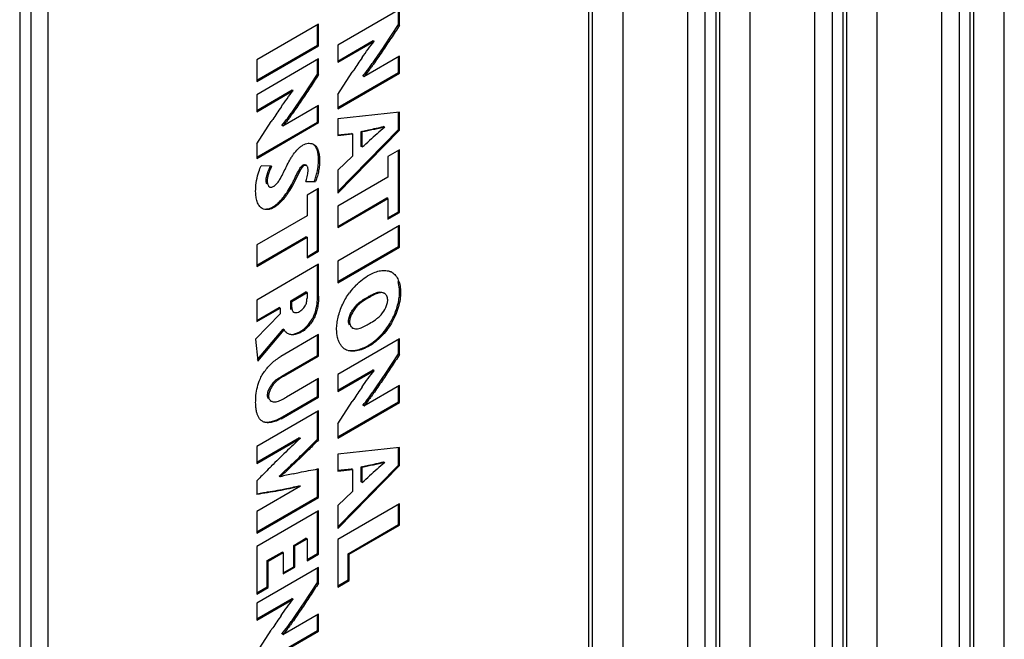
# Model space of a CAD drawing. Header units: inches. Extents: x 0 to 34, y 0 to 22.
# Tile 115 of 126: x 24.1 to 26.1, y 11.7 to 12.9. Entities that reach past the tile are written whole.
import ezdxf

# ---------------------------------------------------------------- set-up
doc = ezdxf.new("R2010")
doc.units = ezdxf.units.IN
doc.header["$LTSCALE"] = 1.87
doc.header["$MEASUREMENT"] = 0
doc.layers.get('0').update_dxf_attribs({"linetype": 'CONTINUOUS'})

msp = doc.modelspace()

# ---------------------------------------------------------------- linework, layer by layer
at = {"color": 7, "linetype": 'CONTINUOUS'}
for p, q in [((26.0587, 9.3014), (26.0587, 15.3931)), ((25.8056, 9.1552), (25.8056, 15.2469)), ((25.9907, 9.1013), (25.9907, 15.1859)), ((25.998, 9.1115), (25.998, 15.1961)), ((25.9337, 15.173), (25.9337, 9.0883)), ((25.9686, 15.1732), (25.9686, 9.0885)), ((25.2386, 8.673), (25.2386, 14.7576)), ((25.2312, 8.6628), (25.2312, 14.7475)), ((25.7448, 9.3748), (25.7448, 14.6405)), ((25.6805, 14.6173), (25.6805, 9.3516)), ((25.7155, 14.6176), (25.7155, 9.3519)), ((25.7375, 9.3646), (25.7375, 14.6303)), ((25.5524, 9.958), (25.5524, 13.8415)), ((24.119, 13.8175), (24.119, 8.3472)), ((24.153, 13.8178), (24.153, 8.3474)), ((25.2993, 10.0608), (25.2993, 13.7567)), ((25.4844, 10.0034), (25.4844, 13.6992)), ((25.4917, 10.0136), (25.4917, 13.7094)), ((25.4274, 13.6862), (25.4274, 9.9904)), ((25.4623, 13.6865), (25.4623, 9.9906)), ((24.0971, 13.3855), (24.0971, 8.8033)), ((24.8539, 12.9475), (24.7307, 12.8764)), ((24.8539, 12.9164), (24.8539, 12.9475)), ((24.8518, 12.9177), (24.8518, 12.9463)), ((24.6925, 12.9184), (24.5693, 12.8472)), ((24.6904, 12.8767), (24.6904, 12.9172)), ((24.6925, 12.8755), (24.6925, 12.9184)), ((24.8237, 12.8751), (24.8518, 12.9177)), ((24.8539, 12.9164), (24.8518, 12.9177)), ((24.5693, 12.8068), (24.6904, 12.8767)), ((24.5693, 12.8043), (24.6925, 12.8755)), ((24.6925, 12.8755), (24.6904, 12.8767)), ((24.7307, 12.8451), (24.8012, 12.8858)), ((24.7307, 12.8426), (24.8035, 12.8847)), ((24.7307, 12.8764), (24.7307, 12.8426)), ((24.8035, 12.8847), (24.8007, 12.8855)), ((24.8038, 12.8459), (24.8218, 12.8722)), ((24.8218, 12.8722), (24.8237, 12.8751)), ((24.6925, 12.8491), (24.5693, 12.7779)), ((24.6925, 12.818), (24.6925, 12.8491)), ((24.8539, 12.8546), (24.7828, 12.8136)), ((24.8518, 12.8221), (24.8518, 12.8534)), ((24.8539, 12.8209), (24.8539, 12.8546)), ((24.5693, 12.8472), (24.5693, 12.8043)), ((24.6904, 12.8192), (24.6904, 12.8478)), ((24.6624, 12.7767), (24.6904, 12.8192)), ((24.6925, 12.818), (24.6904, 12.8192)), ((24.7307, 12.7784), (24.7597, 12.8229)), ((24.7307, 12.7522), (24.8518, 12.8221)), ((24.7307, 12.7497), (24.8539, 12.8209)), ((24.7833, 12.8139), (24.7812, 12.8151)), ((24.8539, 12.8209), (24.8518, 12.8221)), ((24.5693, 12.7466), (24.6399, 12.7874)), ((24.5693, 12.7442), (24.6421, 12.7862)), ((24.5693, 12.7779), (24.5693, 12.7442)), ((24.6421, 12.7862), (24.6393, 12.7871)), ((24.6424, 12.7474), (24.6604, 12.7737)), ((24.6604, 12.7737), (24.6624, 12.7767)), ((24.7307, 12.7784), (24.7307, 12.7497)), ((24.6925, 12.7562), (24.6214, 12.7151)), ((24.6904, 12.7236), (24.6904, 12.7549)), ((24.6925, 12.7224), (24.6925, 12.7562)), ((24.8539, 12.7432), (24.7307, 12.73)), ((24.8518, 12.7085), (24.8518, 12.743)), ((24.8539, 12.7073), (24.8539, 12.7432)), ((24.5693, 12.6799), (24.5983, 12.7244)), ((24.5693, 12.6537), (24.6904, 12.7236)), ((24.5693, 12.6512), (24.6925, 12.7224)), ((24.6219, 12.7154), (24.6198, 12.7166)), ((24.6925, 12.7224), (24.6904, 12.7236)), ((24.7307, 12.73), (24.7307, 12.6965)), ((24.8236, 12.7131), (24.8215, 12.7144)), ((24.7305, 12.6979), (24.7579, 12.701)), ((24.7307, 12.5854), (24.8518, 12.7085)), ((24.7307, 12.582), (24.8539, 12.7073)), ((24.7307, 12.6965), (24.7601, 12.6998)), ((24.7601, 12.6998), (24.7579, 12.701)), ((24.7601, 12.6998), (24.7601, 12.6557)), ((24.7775, 12.705), (24.7923, 12.7081)), ((24.7796, 12.7038), (24.7775, 12.705)), ((24.7775, 12.6751), (24.7775, 12.705)), ((24.7796, 12.6739), (24.7796, 12.7038)), ((24.8539, 12.7073), (24.8518, 12.7085)), ((24.5693, 12.6799), (24.5693, 12.6512)), ((24.7796, 12.6739), (24.7775, 12.6751)), ((24.7601, 12.6557), (24.7307, 12.6275)), ((24.8539, 12.6685), (24.8308, 12.6552)), ((24.8308, 12.6552), (24.8308, 12.6141)), ((24.8518, 12.5447), (24.8518, 12.6673)), ((24.8539, 12.5434), (24.8539, 12.6685)), ((24.5989, 12.6354), (24.5784, 12.6366)), ((24.5938, 12.63), (24.5967, 12.6366)), ((24.664, 12.6368), (24.6619, 12.6381)), ((24.6684, 12.637), (24.6663, 12.6382)), ((24.6946, 12.6472), (24.6925, 12.6484)), ((24.6559, 12.6271), (24.6404, 12.5974)), ((24.7307, 12.6275), (24.7307, 12.582)), ((24.8308, 12.6141), (24.7307, 12.5562)), ((24.5902, 12.606), (24.5881, 12.6073)), ((24.5928, 12.5957), (24.5949, 12.5945)), ((24.6383, 12.5986), (24.6425, 12.6067)), ((24.6404, 12.5974), (24.6383, 12.5986)), ((24.667, 12.605), (24.6864, 12.6052)), ((24.6864, 12.6052), (24.6842, 12.6064)), ((24.6925, 12.5914), (24.6695, 12.578)), ((24.6695, 12.578), (24.6695, 12.537)), ((24.6904, 12.4675), (24.6904, 12.5901)), ((24.6925, 12.4663), (24.6925, 12.5914)), ((24.7307, 12.5158), (24.8287, 12.5724)), ((24.7307, 12.5133), (24.8308, 12.5712)), ((24.7307, 12.5562), (24.7307, 12.5133)), ((24.8308, 12.5712), (24.8287, 12.5724)), ((24.8308, 12.5712), (24.8308, 12.5301)), ((24.6695, 12.537), (24.5693, 12.4791)), ((24.6034, 12.5533), (24.6013, 12.5545)), ((24.8308, 12.5326), (24.8518, 12.5447)), ((24.8308, 12.5301), (24.8539, 12.5434)), ((24.8539, 12.5434), (24.8518, 12.5447)), ((24.8539, 12.5175), (24.7307, 12.4463)), ((24.8518, 12.4758), (24.8518, 12.5162)), ((24.8539, 12.4746), (24.8539, 12.5175)), ((24.5693, 12.4387), (24.6673, 12.4953)), ((24.5693, 12.4362), (24.6695, 12.4941)), ((24.5693, 12.4791), (24.5693, 12.4362)), ((24.6695, 12.4941), (24.6673, 12.4953)), ((24.6695, 12.4941), (24.6695, 12.453)), ((24.6695, 12.4554), (24.6904, 12.4675)), ((24.6695, 12.453), (24.6925, 12.4663)), ((24.6925, 12.4663), (24.6904, 12.4675)), ((24.7307, 12.4058), (24.8518, 12.4758)), ((24.7307, 12.4034), (24.8539, 12.4746)), ((24.8539, 12.4746), (24.8518, 12.4758)), ((24.6925, 12.4403), (24.5693, 12.3692)), ((24.6904, 12.3781), (24.6904, 12.4391)), ((24.6925, 12.3769), (24.6925, 12.4403)), ((24.7307, 12.4463), (24.7307, 12.4034)), ((24.6371, 12.3679), (24.6673, 12.3853)), ((24.6392, 12.3666), (24.6695, 12.3841)), ((24.6695, 12.3841), (24.6673, 12.3853)), ((24.6695, 12.3841), (24.6695, 12.3727)), ((24.6925, 12.3769), (24.6904, 12.3781)), ((24.8237, 12.3823), (24.8216, 12.3836)), ((24.856, 12.3845), (24.8539, 12.3857)), ((24.5693, 12.3692), (24.5693, 12.3263)), ((24.6392, 12.3666), (24.6371, 12.3679)), ((24.6371, 12.3557), (24.6371, 12.3679)), ((24.6392, 12.3544), (24.6392, 12.3666)), ((24.7937, 12.3745), (24.7916, 12.3758)), ((24.6159, 12.342), (24.5672, 12.2913)), ((24.5693, 12.3287), (24.6138, 12.3544)), ((24.5693, 12.3263), (24.6159, 12.3532)), ((24.6159, 12.3532), (24.6138, 12.3544)), ((24.6159, 12.3532), (24.6159, 12.342)), ((24.6392, 12.3544), (24.6371, 12.3557)), ((24.641, 12.3465), (24.6432, 12.3452)), ((24.754, 12.3367), (24.7556, 12.3407)), ((24.7542, 12.3257), (24.7521, 12.327)), ((24.5709, 12.251), (24.6219, 12.3109)), ((24.5712, 12.2477), (24.624, 12.3097)), ((24.6925, 12.3003), (24.6172, 12.2567)), ((24.624, 12.3097), (24.6219, 12.3109)), ((24.6596, 12.3063), (24.6575, 12.3075)), ((24.6925, 12.2574), (24.6925, 12.3003)), ((24.7586, 12.3147), (24.7608, 12.3135)), ((24.5672, 12.2913), (24.5712, 12.2477)), ((24.6904, 12.2586), (24.6904, 12.299)), ((24.8539, 12.292), (24.7307, 12.2209)), ((24.8518, 12.2621), (24.8518, 12.2908)), ((24.8539, 12.2609), (24.8539, 12.292)), ((24.7937, 12.2778), (24.7916, 12.279)), ((24.8237, 12.2196), (24.8518, 12.2621)), ((24.8539, 12.2609), (24.8518, 12.2621)), ((24.626, 12.2214), (24.6904, 12.2586)), ((24.6281, 12.2201), (24.6925, 12.2574)), ((24.6925, 12.2574), (24.6904, 12.2586)), ((24.6281, 12.2201), (24.626, 12.2214)), ((24.7307, 12.1896), (24.8012, 12.2303)), ((24.7307, 12.1871), (24.8035, 12.2291)), ((24.8035, 12.2291), (24.8007, 12.23)), ((24.6925, 12.213), (24.6286, 12.1761)), ((24.6904, 12.1773), (24.6904, 12.2118)), ((24.6925, 12.176), (24.6925, 12.213)), ((24.7307, 12.2209), (24.7307, 12.1871)), ((24.8038, 12.1904), (24.8218, 12.2167)), ((24.8218, 12.2167), (24.8237, 12.2196)), ((24.5924, 12.1879), (24.5942, 12.1924)), ((24.8539, 12.1991), (24.7828, 12.158)), ((24.8518, 12.1666), (24.8518, 12.1979)), ((24.8539, 12.1654), (24.8539, 12.1991)), ((24.5929, 12.1779), (24.5907, 12.1791)), ((24.5961, 12.1692), (24.5982, 12.168)), ((24.6159, 12.1343), (24.6904, 12.1773)), ((24.6181, 12.133), (24.6925, 12.176)), ((24.6925, 12.176), (24.6904, 12.1773)), ((24.7307, 12.1229), (24.7597, 12.1674)), ((24.7307, 12.0966), (24.8518, 12.1666)), ((24.7307, 12.0942), (24.8539, 12.1654)), ((24.8539, 12.1654), (24.8518, 12.1666)), ((24.6925, 12.1488), (24.5693, 12.0777)), ((24.6904, 12.0919), (24.6904, 12.1476)), ((24.6925, 12.0907), (24.6925, 12.1488)), ((24.7833, 12.1583), (24.7812, 12.1596)), ((24.6181, 12.133), (24.6159, 12.1343)), ((24.7307, 12.1229), (24.7307, 12.0942)), ((24.5693, 12.0464), (24.6544, 12.0955)), ((24.5693, 12.0439), (24.6565, 12.0943)), ((24.6556, 12.0937), (24.6534, 12.0949)), ((24.6648, 12.0666), (24.6904, 12.0919)), ((24.6925, 12.0907), (24.6904, 12.0919)), ((24.5693, 12.0777), (24.5693, 12.0439)), ((24.6624, 12.0643), (24.6648, 12.0666)), ((24.8539, 12.0755), (24.7307, 12.0623)), ((24.8518, 12.0407), (24.8518, 12.0753)), ((24.8539, 12.0395), (24.8539, 12.0755)), ((24.7307, 12.0623), (24.7307, 12.0287)), ((24.8236, 12.0454), (24.8215, 12.0466)), ((24.6904, 11.9774), (24.6904, 12.0328)), ((24.6907, 12.0328), (24.6925, 12.0331)), ((24.6925, 11.9762), (24.6925, 12.0331)), ((24.7305, 12.0302), (24.7579, 12.0333)), ((24.7307, 11.9176), (24.8518, 12.0407)), ((24.7307, 11.9143), (24.8539, 12.0395)), ((24.7307, 12.0287), (24.7601, 12.0321)), ((24.7601, 12.0321), (24.7579, 12.0333)), ((24.7601, 12.0321), (24.7601, 11.988)), ((24.7775, 12.0373), (24.7923, 12.0403)), ((24.7796, 12.036), (24.7775, 12.0373)), ((24.7775, 12.0074), (24.7775, 12.0373)), ((24.7796, 12.0062), (24.7796, 12.036)), ((24.8539, 12.0395), (24.8518, 12.0407)), ((24.5693, 12.0091), (24.5693, 11.9821)), ((24.616, 12.0172), (24.6145, 12.019)), ((24.7796, 12.0062), (24.7775, 12.0074)), ((24.6565, 11.9984), (24.5693, 11.9479)), ((24.6556, 11.9978), (24.6534, 11.999)), ((24.7601, 11.988), (24.7307, 11.9598)), ((24.569, 11.9836), (24.5732, 11.9843)), ((24.5693, 11.9075), (24.6904, 11.9774)), ((24.5693, 11.905), (24.6925, 11.9762)), ((24.6925, 11.9762), (24.6904, 11.9774)), ((24.6925, 11.9498), (24.5693, 11.8787)), ((24.5693, 11.9479), (24.5693, 11.905)), ((24.6904, 11.8646), (24.6904, 11.9486)), ((24.6925, 11.8634), (24.6925, 11.9498)), ((24.8539, 11.9637), (24.7307, 11.8925)), ((24.7307, 11.9598), (24.7307, 11.9143)), ((24.8518, 11.922), (24.8518, 11.9625)), ((24.8539, 11.9208), (24.8539, 11.9637)), ((24.7516, 11.8642), (24.8518, 11.922)), ((24.7537, 11.863), (24.8539, 11.9208)), ((24.8539, 11.9208), (24.8518, 11.922)), ((24.643, 11.8808), (24.6673, 11.8948)), ((24.6452, 11.8796), (24.6695, 11.8936)), ((24.6695, 11.8936), (24.6673, 11.8948)), ((24.6695, 11.8936), (24.6695, 11.8501)), ((24.7307, 11.8925), (24.7307, 11.7976)), ((24.5693, 11.8787), (24.5693, 11.7835)), ((24.6452, 11.8796), (24.643, 11.8808)), ((24.643, 11.8383), (24.643, 11.8808)), ((24.6452, 11.8371), (24.6452, 11.8796)), ((24.5902, 11.8503), (24.62, 11.8675)), ((24.5923, 11.8491), (24.5902, 11.8503)), ((24.5902, 11.7981), (24.5902, 11.8503)), ((24.5923, 11.8491), (24.6221, 11.8663)), ((24.5923, 11.7968), (24.5923, 11.8491)), ((24.6221, 11.8663), (24.62, 11.8675)), ((24.6221, 11.8663), (24.6221, 11.8238)), ((24.6695, 11.8525), (24.6904, 11.8646)), ((24.6695, 11.8501), (24.6925, 11.8634)), ((24.6925, 11.8634), (24.6904, 11.8646)), ((24.7537, 11.863), (24.7516, 11.8642)), ((24.7516, 11.8121), (24.7516, 11.8642)), ((24.7537, 11.8109), (24.7537, 11.863)), ((24.6925, 11.8368), (24.5693, 11.7657)), ((24.6221, 11.8262), (24.643, 11.8383)), ((24.6221, 11.8238), (24.6452, 11.8371)), ((24.6452, 11.8371), (24.643, 11.8383)), ((24.6904, 11.8069), (24.6904, 11.8356)), ((24.6925, 11.8057), (24.6925, 11.8368)), ((24.7307, 11.8), (24.7516, 11.8121)), ((24.7307, 11.7976), (24.7537, 11.8109)), ((24.7537, 11.8109), (24.7516, 11.8121)), ((24.5693, 11.786), (24.5902, 11.7981)), ((24.5693, 11.7835), (24.5923, 11.7968)), ((24.5923, 11.7968), (24.5902, 11.7981)), ((24.6623, 11.7644), (24.6904, 11.8069)), ((24.6925, 11.8057), (24.6904, 11.8069)), ((24.5693, 11.7344), (24.6399, 11.7751)), ((24.5693, 11.7319), (24.6421, 11.7739)), ((24.6421, 11.7739), (24.6393, 11.7748)), ((24.5693, 11.7657), (24.5693, 11.7319)), ((24.6424, 11.7352), (24.6604, 11.7615)), ((24.6604, 11.7615), (24.6623, 11.7644)), ((24.6925, 11.7439), (24.6214, 11.7028)), ((24.6904, 11.7114), (24.6904, 11.7427)), ((24.6925, 11.7102), (24.6925, 11.7439)), ((24.5693, 11.6677), (24.5983, 11.7122)), ((24.5693, 11.6414), (24.6904, 11.7114)), ((24.6925, 11.7102), (24.6904, 11.7114)), ((24.5693, 11.639), (24.6925, 11.7102)), ((24.6219, 11.7031), (24.6198, 11.7044))]:
    msp.add_line(p, q, dxfattribs=at)
for centre, radius, start, end in [((26.0539, 11.9692), 1.5504, 145.2956, 146.4054), ((26.5617, 11.6307), 2.1606, 146.3806, 146.5126), ((25.8922, 11.8709), 1.55, 145.2953, 146.4053), ((26.3999, 11.5326), 2.1601, 146.3805, 146.5126), ((25.8075, 11.5765), 1.5033, 130.8474, 131.6194), ((26.8896, 10.3647), 3.1279, 131.6937, 132.066), ((24.6739, 12.6637), 0.0176, 60.0137, 68.0048), ((19.7238, 18.3009), 7.5647, 311.93958, 312.08534), ((24.6953, 12.5878), 0.11, 157.391, 159.7155), ((24.8254, 12.4021), 0.0258, 60.013, 65.3712), ((24.8636, 12.302), 0.1366, 135.0611, 143.3321), ((24.7187, 12.3932), 0.1357, 324.2398, 335.5411), ((24.64, 12.3186), 0.0183, 232.8009, 240.0043), ((24.7671, 12.3246), 0.0128, 240.0054, 244.6764), ((24.7145, 12.3961), 0.1408, 317.4158, 324.2843), ((26.0531, 11.3142), 1.5494, 145.296, 146.4067), ((24.604, 12.178), 0.0115, 240.0598, 249.4899), ((26.5593, 10.9769), 2.1577, 146.3819, 146.514), ((25.9656, 10.6779), 1.9286, 132.7466, 133.9462), ((26.5397, 10.0842), 2.7545, 133.974, 134.8114), ((23.1525, 13.6093), 2.1603, 313.4979, 314.3435), ((25.8075, 10.9088), 1.5033, 130.8473, 131.6194), ((30.951, 5.6803), 8.9878, 135.08554, 135.23853), ((27.234, 9.3846), 3.7401, 134.8037, 135.0682), ((23.5874, 13.1495), 1.5274, 312.2275, 313.536), ((26.8895, 9.697), 3.1278, 131.6937, 132.066), ((24.7782, 11.3978), 0.6403, 102.3065, 104.6727), ((19.7234, 17.6336), 7.5653, 311.93958, 312.08534), ((24.4734, 12.7594), 0.7811, 281.1908, 283.3995), ((25.8919, 10.8589), 1.5496, 145.296, 146.4065), ((26.3984, 10.5214), 2.1583, 146.3817, 146.5138)]:
    msp.add_arc(centre, radius, start, end, dxfattribs=at)
for points, knots in [([(24.8539, 12.9164), (24.8482, 12.9077), (24.8367, 12.8902), (24.8222, 12.8684), (24.8105, 12.8511), (24.803, 12.8405), (24.7969, 12.832), (24.7908, 12.8236), (24.7861, 12.8175), (24.7827, 12.8136)], [0, 0, 0, 0, 0.250949, 0.501705, 0.626911, 0.751962, 0.814423, 0.876742, 1, 1, 1, 1]), ([(24.7793, 12.8519), (24.7832, 12.8575), (24.791, 12.8686), (24.7992, 12.8794), (24.8035, 12.8847)], [0, 0, 0, 0, 0.502039, 1, 1, 1, 1]), ([(24.7806, 12.8148), (24.7848, 12.8197), (24.7907, 12.8274), (24.7982, 12.8379), (24.8019, 12.8432), (24.8038, 12.8459)], [0, 0, 0, 0, 0.49712, 0.748413, 1, 1, 1, 1]), ([(24.6925, 12.818), (24.6868, 12.8092), (24.6753, 12.7917), (24.6609, 12.7699), (24.6491, 12.7527), (24.6416, 12.742), (24.6355, 12.7335), (24.6294, 12.7252), (24.6247, 12.719), (24.6214, 12.7151)], [0, 0, 0, 0, 0.250948, 0.501704, 0.626909, 0.751959, 0.81442, 0.876739, 1, 1, 1, 1]), ([(24.6179, 12.7534), (24.6218, 12.759), (24.6297, 12.7701), (24.6378, 12.7809), (24.6421, 12.7862)], [0, 0, 0, 0, 0.502039, 1, 1, 1, 1]), ([(24.6192, 12.7164), (24.6234, 12.7212), (24.6293, 12.729), (24.6368, 12.7394), (24.6406, 12.7448), (24.6424, 12.7474)], [0, 0, 0, 0, 0.497126, 0.748416, 1, 1, 1, 1]), ([(24.8243, 12.7137), (24.8205, 12.7127), (24.8131, 12.7108), (24.7982, 12.7076), (24.787, 12.7054), (24.7796, 12.7038)], [0, 0, 0, 0, 0.25347, 0.503465, 1, 1, 1, 1]), ([(24.7923, 12.7081), (24.7973, 12.7091), (24.8073, 12.7112), (24.8172, 12.7136), (24.8221, 12.7149)], [0, 0, 0, 0, 0.496017, 1, 1, 1, 1]), ([(24.6286, 12.6353), (24.6308, 12.6394), (24.6339, 12.6457), (24.6387, 12.6537), (24.644, 12.6615), (24.6499, 12.6686), (24.6564, 12.6745), (24.6598, 12.6769), (24.6615, 12.6779)], [0, 0, 0, 0, 0.254776, 0.385024, 0.516856, 0.772487, 0.890837, 1, 1, 1, 1]), ([(24.6615, 12.6779), (24.6631, 12.6788), (24.6664, 12.6803), (24.6714, 12.6814), (24.6761, 12.6813), (24.6791, 12.6806), (24.6805, 12.68)], [0, 0, 0, 0, 0.281327, 0.536989, 0.774295, 1, 1, 1, 1]), ([(24.6925, 12.6484), (24.6925, 12.6515), (24.6922, 12.6575), (24.6909, 12.6648), (24.689, 12.67), (24.6873, 12.6734), (24.6852, 12.6764), (24.6834, 12.6781), (24.6825, 12.6788)], [0, 0, 0, 0, 0.281696, 0.544289, 0.666433, 0.782275, 0.892762, 1, 1, 1, 1]), ([(24.6827, 12.6789), (24.6838, 12.6783), (24.6858, 12.6768), (24.6884, 12.6738), (24.6905, 12.6703), (24.6927, 12.6648), (24.6943, 12.657), (24.6946, 12.6506), (24.6946, 12.6472)], [0, 0, 0, 0, 0.107854, 0.217496, 0.332004, 0.453114, 0.715691, 1, 1, 1, 1]), ([(24.5722, 12.6207), (24.5726, 12.622), (24.5743, 12.6275), (24.5765, 12.6328), (24.5784, 12.6366)], [0, 0, 0, 0, 0.247139, 1, 1, 1, 1]), ([(24.5989, 12.6354), (24.5977, 12.633), (24.5955, 12.628), (24.5927, 12.6206), (24.5908, 12.6132), (24.5902, 12.6084), (24.5902, 12.606)], [0, 0, 0, 0, 0.263511, 0.52527, 0.773759, 1, 1, 1, 1]), ([(24.6166, 12.6114), (24.6188, 12.6153), (24.6228, 12.6233), (24.6266, 12.6314), (24.6286, 12.6353)], [0, 0, 0, 0, 0.507058, 1, 1, 1, 1]), ([(24.6425, 12.6067), (24.6437, 12.6089), (24.646, 12.6135), (24.6489, 12.6192), (24.6514, 12.624), (24.6534, 12.6276), (24.6554, 12.6311), (24.657, 12.6333), (24.6578, 12.6344)], [0, 0, 0, 0, 0.238903, 0.484903, 0.612971, 0.744889, 0.875901, 1, 1, 1, 1]), ([(24.664, 12.6368), (24.6632, 12.6364), (24.6616, 12.6351), (24.6588, 12.632), (24.6571, 12.6291), (24.6559, 12.6271)], [0, 0, 0, 0, 0.220126, 0.462678, 1, 1, 1, 1]), ([(24.6578, 12.6344), (24.6581, 12.6347), (24.6593, 12.6361), (24.6607, 12.6374), (24.6619, 12.6381)], [0, 0, 0, 0, 0.267746, 1, 1, 1, 1]), ([(24.6619, 12.6381), (24.6626, 12.6385), (24.6641, 12.639), (24.6657, 12.6385), (24.6663, 12.6382)], [0, 0, 0, 0, 0.532797, 1, 1, 1, 1]), ([(24.6684, 12.637), (24.6678, 12.6373), (24.6662, 12.6378), (24.6647, 12.6372), (24.664, 12.6368)], [0, 0, 0, 0, 0.467203, 1, 1, 1, 1]), ([(24.6716, 12.6286), (24.6716, 12.6295), (24.6715, 12.6311), (24.6712, 12.6335), (24.6701, 12.6356), (24.669, 12.6366), (24.6684, 12.637)], [0, 0, 0, 0, 0.277185, 0.534947, 0.775551, 1, 1, 1, 1]), ([(24.6946, 12.6472), (24.6946, 12.6439), (24.6942, 12.637), (24.6927, 12.6266), (24.6903, 12.6159), (24.6878, 12.6087), (24.6864, 12.6052)], [0, 0, 0, 0, 0.231714, 0.477132, 0.733927, 1, 1, 1, 1]), ([(24.6887, 12.6198), (24.6899, 12.6246), (24.6917, 12.6341), (24.6925, 12.6438), (24.6925, 12.6484)], [0, 0, 0, 0, 0.518298, 1, 1, 1, 1]), ([(24.5672, 12.5854), (24.5672, 12.5911), (24.568, 12.603), (24.5704, 12.6147), (24.5722, 12.6207)], [0, 0, 0, 0, 0.479822, 1, 1, 1, 1]), ([(24.5881, 12.6073), (24.5881, 12.6103), (24.5891, 12.6166), (24.591, 12.6227), (24.5921, 12.6259)], [0, 0, 0, 0, 0.4736, 1, 1, 1, 1]), ([(24.667, 12.605), (24.6675, 12.6063), (24.6693, 12.6113), (24.6705, 12.6166), (24.671, 12.6206)], [0, 0, 0, 0, 0.25807, 1, 1, 1, 1]), ([(24.671, 12.6206), (24.6711, 12.6213), (24.6714, 12.6239), (24.6716, 12.6266), (24.6716, 12.6286)], [0, 0, 0, 0, 0.258518, 1, 1, 1, 1]), ([(24.6842, 12.6064), (24.6847, 12.6075), (24.6864, 12.6119), (24.6878, 12.6164), (24.6887, 12.6198)], [0, 0, 0, 0, 0.253906, 1, 1, 1, 1]), ([(24.5892, 12.6005), (24.589, 12.601), (24.5884, 12.6032), (24.5881, 12.6055), (24.5881, 12.6073)], [0, 0, 0, 0, 0.23883, 1, 1, 1, 1]), ([(24.5902, 12.606), (24.5902, 12.6048), (24.5904, 12.6024), (24.5914, 12.5983), (24.5932, 12.5954), (24.5949, 12.5945)], [0, 0, 0, 0, 0.283989, 0.551728, 1, 1, 1, 1]), ([(24.5949, 12.5945), (24.5953, 12.5942), (24.5964, 12.5938), (24.5975, 12.5937), (24.598, 12.5938)], [0, 0, 0, 0, 0.485993, 1, 1, 1, 1]), ([(24.598, 12.5938), (24.5989, 12.5938), (24.6006, 12.5943), (24.6023, 12.5951), (24.6031, 12.5956)], [0, 0, 0, 0, 0.471345, 1, 1, 1, 1]), ([(24.6031, 12.5956), (24.6037, 12.5959), (24.6064, 12.5977), (24.6086, 12.5999), (24.6101, 12.6018)], [0, 0, 0, 0, 0.237272, 1, 1, 1, 1]), ([(24.6404, 12.5974), (24.638, 12.593), (24.6343, 12.5864), (24.6287, 12.578), (24.6227, 12.57), (24.6161, 12.5628), (24.609, 12.5568), (24.6053, 12.5543), (24.6034, 12.5533)], [0, 0, 0, 0, 0.258888, 0.389039, 0.519443, 0.771946, 0.889928, 1, 1, 1, 1]), ([(24.6101, 12.6018), (24.6107, 12.6025), (24.6131, 12.6055), (24.6151, 12.6088), (24.6166, 12.6114)], [0, 0, 0, 0, 0.238285, 1, 1, 1, 1]), ([(24.6276, 12.5807), (24.6286, 12.5822), (24.6324, 12.588), (24.6358, 12.5941), (24.6383, 12.5986)], [0, 0, 0, 0, 0.250901, 1, 1, 1, 1]), ([(24.5701, 12.5652), (24.5691, 12.5683), (24.5676, 12.575), (24.5672, 12.5819), (24.5672, 12.5854)], [0, 0, 0, 0, 0.482154, 1, 1, 1, 1]), ([(24.6013, 12.5545), (24.6038, 12.5559), (24.6086, 12.5593), (24.6154, 12.5655), (24.6218, 12.5727), (24.6257, 12.578), (24.6276, 12.5807)], [0, 0, 0, 0, 0.227006, 0.473862, 0.734102, 1, 1, 1, 1]), ([(24.5802, 12.5515), (24.579, 12.5522), (24.5768, 12.5538), (24.5741, 12.5571), (24.5718, 12.5609), (24.5707, 12.5637), (24.5701, 12.5652)], [0, 0, 0, 0, 0.23303, 0.474109, 0.729001, 1, 1, 1, 1]), ([(24.6034, 12.5533), (24.6014, 12.5521), (24.5974, 12.5503), (24.5911, 12.549), (24.5853, 12.5493), (24.5817, 12.5506), (24.5802, 12.5515)], [0, 0, 0, 0, 0.285651, 0.543695, 0.779267, 1, 1, 1, 1]), ([(24.5881, 12.5504), (24.5903, 12.5505), (24.5949, 12.5513), (24.5992, 12.5533), (24.6013, 12.5545)], [0, 0, 0, 0, 0.473157, 1, 1, 1, 1]), ([(24.7669, 12.3985), (24.7711, 12.4026), (24.7796, 12.4102), (24.789, 12.4166), (24.7937, 12.4193)], [0, 0, 0, 0, 0.520981, 1, 1, 1, 1]), ([(24.7937, 12.4193), (24.7973, 12.4214), (24.8046, 12.4249), (24.8158, 12.428), (24.8265, 12.4285), (24.8332, 12.4269), (24.8361, 12.4255)], [0, 0, 0, 0, 0.283489, 0.544327, 0.781542, 1, 1, 1, 1]), ([(24.8383, 12.4244), (24.8397, 12.4236), (24.8424, 12.4216), (24.8473, 12.4167), (24.852, 12.4086), (24.8553, 12.3971), (24.856, 12.3888), (24.856, 12.3845)], [0, 0, 0, 0, 0.108305, 0.219251, 0.454981, 0.71505, 1, 1, 1, 1]), ([(24.8539, 12.3857), (24.8539, 12.3875), (24.8537, 12.3943), (24.8524, 12.4011), (24.8509, 12.4059)], [0, 0, 0, 0, 0.263664, 1, 1, 1, 1]), ([(24.6855, 12.344), (24.6875, 12.3497), (24.6899, 12.3611), (24.6904, 12.3726), (24.6904, 12.3781)], [0, 0, 0, 0, 0.520114, 1, 1, 1, 1]), ([(24.7406, 12.3608), (24.7424, 12.3648), (24.7465, 12.3727), (24.7514, 12.38), (24.7541, 12.3835)], [0, 0, 0, 0, 0.501943, 1, 1, 1, 1]), ([(24.7916, 12.3758), (24.7925, 12.3763), (24.7964, 12.3785), (24.8002, 12.3807), (24.8033, 12.382)], [0, 0, 0, 0, 0.251576, 1, 1, 1, 1]), ([(24.856, 12.3845), (24.856, 12.3797), (24.8551, 12.3695), (24.8515, 12.3542), (24.8459, 12.3385), (24.8382, 12.3232), (24.8286, 12.3091), (24.8178, 12.2965), (24.8062, 12.286), (24.7979, 12.2802), (24.7937, 12.2778)], [0, 0, 0, 0, 0.112994, 0.236754, 0.367483, 0.50127, 0.634608, 0.76441, 0.887329, 1, 1, 1, 1]), ([(24.8237, 12.3823), (24.8227, 12.3829), (24.8206, 12.3838), (24.8171, 12.3841), (24.8134, 12.3836), (24.8081, 12.3821), (24.8015, 12.379), (24.7963, 12.3761), (24.7937, 12.3745)], [0, 0, 0, 0, 0.104363, 0.211219, 0.325169, 0.448188, 0.717362, 1, 1, 1, 1]), ([(24.8033, 12.382), (24.8049, 12.3828), (24.8081, 12.384), (24.8129, 12.3852), (24.8175, 12.3853), (24.8204, 12.3843), (24.8216, 12.3836)], [0, 0, 0, 0, 0.281988, 0.540261, 0.775407, 1, 1, 1, 1]), ([(24.8303, 12.3697), (24.8303, 12.3711), (24.83, 12.3738), (24.8287, 12.3774), (24.8265, 12.3803), (24.8247, 12.3818), (24.8237, 12.3823)], [0, 0, 0, 0, 0.282656, 0.537229, 0.77352, 1, 1, 1, 1]), ([(24.8422, 12.337), (24.8459, 12.3451), (24.8502, 12.3575), (24.8533, 12.374), (24.8539, 12.3819), (24.8539, 12.3857)], [0, 0, 0, 0, 0.527233, 0.77291, 1, 1, 1, 1]), ([(24.6543, 12.3461), (24.6554, 12.3467), (24.6576, 12.3482), (24.6606, 12.3508), (24.6635, 12.3539), (24.6659, 12.3574), (24.6677, 12.3612), (24.6691, 12.3663), (24.6695, 12.3702), (24.6695, 12.3727)], [0, 0, 0, 0, 0.115633, 0.24214, 0.374081, 0.50676, 0.637074, 0.764199, 1, 1, 1, 1]), ([(24.6925, 12.3769), (24.6925, 12.3706), (24.692, 12.361), (24.6895, 12.3481), (24.6867, 12.3399), (24.6837, 12.3334), (24.6802, 12.327), (24.6749, 12.3196), (24.6677, 12.312), (24.6623, 12.3078), (24.6596, 12.3063)], [0, 0, 0, 0, 0.230641, 0.354339, 0.48265, 0.548822, 0.616434, 0.752571, 0.883078, 1, 1, 1, 1]), ([(24.7285, 12.3109), (24.7285, 12.3148), (24.7291, 12.323), (24.7315, 12.3354), (24.7352, 12.3482), (24.7386, 12.3566), (24.7406, 12.3608)], [0, 0, 0, 0, 0.226892, 0.47297, 0.732614, 1, 1, 1, 1]), ([(24.7937, 12.3745), (24.7894, 12.3721), (24.7829, 12.3684), (24.7747, 12.3623), (24.7687, 12.3567), (24.7632, 12.3498), (24.7586, 12.342), (24.7558, 12.3351), (24.7545, 12.3296), (24.7542, 12.327), (24.7542, 12.3257)], [0, 0, 0, 0, 0.224673, 0.342905, 0.46742, 0.601712, 0.74351, 0.880087, 0.942688, 1, 1, 1, 1]), ([(24.7556, 12.3407), (24.7566, 12.343), (24.7588, 12.3473), (24.7627, 12.3532), (24.7671, 12.3584), (24.7732, 12.3642), (24.7814, 12.37), (24.7883, 12.3739), (24.7916, 12.3758)], [0, 0, 0, 0, 0.142029, 0.282759, 0.415311, 0.540379, 0.77616, 1, 1, 1, 1]), ([(24.7937, 12.3225), (24.7978, 12.3248), (24.804, 12.3285), (24.8117, 12.3345), (24.8194, 12.3421), (24.8255, 12.3517), (24.8294, 12.3619), (24.8303, 12.3672), (24.8303, 12.3697)], [0, 0, 0, 0, 0.226287, 0.346059, 0.471805, 0.746105, 0.88109, 1, 1, 1, 1]), ([(24.638, 12.3499), (24.6377, 12.3508), (24.6372, 12.3527), (24.6371, 12.3546), (24.6371, 12.3557)], [0, 0, 0, 0, 0.47462, 1, 1, 1, 1]), ([(24.6392, 12.3544), (24.6392, 12.3534), (24.6393, 12.3515), (24.64, 12.3489), (24.6412, 12.3467), (24.6425, 12.3456), (24.6432, 12.3452)], [0, 0, 0, 0, 0.286365, 0.545992, 0.779007, 1, 1, 1, 1]), ([(24.6432, 12.3452), (24.644, 12.3448), (24.6458, 12.3441), (24.6477, 12.3441), (24.6487, 12.3442)], [0, 0, 0, 0, 0.481543, 1, 1, 1, 1]), ([(24.6487, 12.3442), (24.6492, 12.3443), (24.6511, 12.3446), (24.653, 12.3453), (24.6543, 12.3461)], [0, 0, 0, 0, 0.236104, 1, 1, 1, 1]), ([(24.6809, 12.3335), (24.6814, 12.3343), (24.6831, 12.3377), (24.6846, 12.3413), (24.6855, 12.344)], [0, 0, 0, 0, 0.254576, 1, 1, 1, 1]), ([(24.6683, 12.3162), (24.6708, 12.3187), (24.6754, 12.3242), (24.6792, 12.3303), (24.6809, 12.3335)], [0, 0, 0, 0, 0.495882, 1, 1, 1, 1]), ([(24.7521, 12.327), (24.7521, 12.3285), (24.7525, 12.3319), (24.7534, 12.3351), (24.754, 12.3367)], [0, 0, 0, 0, 0.47416, 1, 1, 1, 1]), ([(24.754, 12.3194), (24.7534, 12.3205), (24.7524, 12.323), (24.7521, 12.3256), (24.7521, 12.327)], [0, 0, 0, 0, 0.472541, 1, 1, 1, 1]), ([(24.7542, 12.3257), (24.7542, 12.3244), (24.7545, 12.3218), (24.7559, 12.3183), (24.758, 12.3154), (24.7598, 12.3141), (24.7608, 12.3135)], [0, 0, 0, 0, 0.282331, 0.53554, 0.771592, 1, 1, 1, 1]), ([(24.7813, 12.3157), (24.7823, 12.3162), (24.7865, 12.3183), (24.7906, 12.3207), (24.7937, 12.3225)], [0, 0, 0, 0, 0.246229, 1, 1, 1, 1]), ([(24.629, 12.304), (24.628, 12.3048), (24.6261, 12.3065), (24.6247, 12.3086), (24.624, 12.3097)], [0, 0, 0, 0, 0.492482, 1, 1, 1, 1]), ([(24.6596, 12.3063), (24.6571, 12.3048), (24.6533, 12.3028), (24.6481, 12.301), (24.6432, 12.3), (24.6372, 12.3001), (24.6328, 12.3016), (24.6309, 12.3027)], [0, 0, 0, 0, 0.28611, 0.419593, 0.545981, 0.780526, 1, 1, 1, 1]), ([(24.6432, 12.3017), (24.6456, 12.3021), (24.6506, 12.3037), (24.6551, 12.3061), (24.6575, 12.3075)], [0, 0, 0, 0, 0.477687, 1, 1, 1, 1]), ([(24.6575, 12.3075), (24.6594, 12.3086), (24.6632, 12.3113), (24.6666, 12.3145), (24.6683, 12.3162)], [0, 0, 0, 0, 0.476816, 1, 1, 1, 1]), ([(24.7318, 12.2899), (24.7312, 12.2915), (24.7293, 12.2983), (24.7285, 12.3055), (24.7285, 12.3109)], [0, 0, 0, 0, 0.236988, 1, 1, 1, 1]), ([(24.7617, 12.313), (24.763, 12.3124), (24.7658, 12.3116), (24.7688, 12.3117), (24.7703, 12.3119)], [0, 0, 0, 0, 0.48879, 1, 1, 1, 1]), ([(24.7703, 12.3119), (24.7721, 12.3122), (24.7759, 12.3132), (24.7795, 12.3148), (24.7813, 12.3157)], [0, 0, 0, 0, 0.477945, 1, 1, 1, 1]), ([(24.7916, 12.279), (24.7963, 12.2817), (24.8057, 12.2885), (24.8141, 12.2964), (24.8181, 12.3009)], [0, 0, 0, 0, 0.476683, 1, 1, 1, 1]), ([(24.746, 12.2707), (24.7444, 12.2716), (24.7412, 12.274), (24.7373, 12.2785), (24.7341, 12.2838), (24.7325, 12.2878), (24.7318, 12.2899)], [0, 0, 0, 0, 0.232698, 0.474237, 0.729294, 1, 1, 1, 1]), ([(24.7937, 12.2778), (24.7896, 12.2754), (24.7813, 12.2713), (24.7705, 12.268), (24.7621, 12.2671), (24.7563, 12.2672), (24.7509, 12.2684), (24.7475, 12.2698), (24.746, 12.2707)], [0, 0, 0, 0, 0.285304, 0.548772, 0.670395, 0.785147, 0.894184, 1, 1, 1, 1]), ([(24.7518, 12.269), (24.7548, 12.2684), (24.7613, 12.2682), (24.7713, 12.27), (24.7815, 12.2737), (24.7882, 12.2771), (24.7916, 12.279)], [0, 0, 0, 0, 0.219874, 0.461099, 0.722799, 1, 1, 1, 1]), ([(24.8539, 12.2609), (24.8482, 12.2522), (24.8367, 12.2347), (24.8222, 12.2129), (24.8105, 12.1956), (24.803, 12.1849), (24.7969, 12.1765), (24.7908, 12.1681), (24.7861, 12.162), (24.7827, 12.1581)], [0, 0, 0, 0, 0.250947, 0.501703, 0.626908, 0.751959, 0.81442, 0.87674, 1, 1, 1, 1]), ([(24.5744, 12.2079), (24.5757, 12.2113), (24.5788, 12.2179), (24.5847, 12.2271), (24.5915, 12.2357), (24.5966, 12.2409), (24.5993, 12.2433)], [0, 0, 0, 0, 0.247706, 0.499381, 0.751816, 1, 1, 1, 1]), ([(24.5993, 12.2433), (24.6021, 12.246), (24.6079, 12.2508), (24.6141, 12.255), (24.6172, 12.2567)], [0, 0, 0, 0, 0.521282, 1, 1, 1, 1]), ([(24.5942, 12.1924), (24.5951, 12.1944), (24.5971, 12.198), (24.6005, 12.203), (24.6044, 12.2073), (24.6099, 12.212), (24.6171, 12.2166), (24.6231, 12.2197), (24.626, 12.2214)], [0, 0, 0, 0, 0.144251, 0.284207, 0.414726, 0.53829, 0.773596, 1, 1, 1, 1]), ([(24.7793, 12.1964), (24.7832, 12.202), (24.791, 12.213), (24.7992, 12.2239), (24.8035, 12.2291)], [0, 0, 0, 0, 0.502039, 1, 1, 1, 1]), ([(24.5672, 12.165), (24.5672, 12.1684), (24.5676, 12.1829), (24.5704, 12.1975), (24.5744, 12.2079)], [0, 0, 0, 0, 0.232792, 1, 1, 1, 1]), ([(24.6281, 12.2201), (24.6243, 12.218), (24.6185, 12.2149), (24.611, 12.21), (24.6056, 12.2052), (24.6007, 12.1993), (24.5967, 12.1924), (24.5942, 12.1862), (24.5931, 12.1813), (24.5929, 12.179), (24.5929, 12.1779)], [0, 0, 0, 0, 0.225326, 0.34252, 0.465221, 0.597787, 0.739829, 0.878235, 0.941882, 1, 1, 1, 1]), ([(24.5907, 12.1791), (24.5907, 12.1805), (24.5911, 12.1835), (24.5919, 12.1864), (24.5924, 12.1879)], [0, 0, 0, 0, 0.473505, 1, 1, 1, 1]), ([(24.7806, 12.1593), (24.7848, 12.1642), (24.7907, 12.1719), (24.7982, 12.1824), (24.8019, 12.1877), (24.8038, 12.1904)], [0, 0, 0, 0, 0.497124, 0.748415, 1, 1, 1, 1]), ([(24.5691, 12.1463), (24.5684, 12.1493), (24.5674, 12.1555), (24.5672, 12.1618), (24.5672, 12.165)], [0, 0, 0, 0, 0.488057, 1, 1, 1, 1]), ([(24.5926, 12.1725), (24.592, 12.1734), (24.591, 12.1756), (24.5907, 12.1779), (24.5907, 12.1791)], [0, 0, 0, 0, 0.469792, 1, 1, 1, 1]), ([(24.5929, 12.1779), (24.5929, 12.1767), (24.5931, 12.1746), (24.5942, 12.1718), (24.596, 12.1695), (24.5974, 12.1684), (24.5982, 12.168)], [0, 0, 0, 0, 0.282589, 0.534656, 0.770304, 1, 1, 1, 1]), ([(24.5999, 12.1671), (24.6011, 12.1667), (24.6038, 12.1662), (24.6064, 12.1664), (24.6078, 12.1666)], [0, 0, 0, 0, 0.487366, 1, 1, 1, 1]), ([(24.6078, 12.1666), (24.6094, 12.1669), (24.6128, 12.1679), (24.6159, 12.1693), (24.6176, 12.1701)], [0, 0, 0, 0, 0.479967, 1, 1, 1, 1]), ([(24.6176, 12.1701), (24.6185, 12.1705), (24.6222, 12.1724), (24.6259, 12.1746), (24.6286, 12.1761)], [0, 0, 0, 0, 0.246418, 1, 1, 1, 1]), ([(24.5805, 12.1277), (24.5791, 12.1286), (24.5763, 12.1308), (24.5731, 12.1352), (24.5707, 12.1404), (24.5696, 12.1443), (24.5691, 12.1463)], [0, 0, 0, 0, 0.22609, 0.464203, 0.721783, 1, 1, 1, 1]), ([(24.6181, 12.133), (24.6148, 12.1312), (24.6083, 12.128), (24.5997, 12.1256), (24.5932, 12.1249), (24.5886, 12.125), (24.5843, 12.1259), (24.5817, 12.127), (24.5805, 12.1277)], [0, 0, 0, 0, 0.284737, 0.548986, 0.671222, 0.786408, 0.895324, 1, 1, 1, 1]), ([(24.5831, 12.127), (24.5855, 12.1264), (24.5908, 12.1259), (24.5991, 12.1271), (24.6076, 12.1299), (24.6132, 12.1327), (24.6159, 12.1343)], [0, 0, 0, 0, 0.218214, 0.459279, 0.721813, 1, 1, 1, 1]), ([(24.6925, 12.0907), (24.6862, 12.0844), (24.6736, 12.0719), (24.6483, 12.0472), (24.629, 12.029), (24.616, 12.0172)], [0, 0, 0, 0, 0.251708, 0.502667, 1, 1, 1, 1]), ([(24.8243, 12.046), (24.8205, 12.045), (24.8131, 12.0431), (24.7982, 12.0398), (24.787, 12.0376), (24.7796, 12.036)], [0, 0, 0, 0, 0.253472, 0.503469, 1, 1, 1, 1]), ([(24.7923, 12.0403), (24.7973, 12.0413), (24.8073, 12.0434), (24.8172, 12.0459), (24.8222, 12.0472)], [0, 0, 0, 0, 0.496018, 1, 1, 1, 1]), ([(24.6417, 12.0234), (24.6458, 12.0243), (24.6621, 12.0277), (24.6785, 12.0306), (24.6907, 12.0328)], [0, 0, 0, 0, 0.251838, 1, 1, 1, 1]), ([(24.6566, 11.9984), (24.6492, 11.9967), (24.6346, 11.9934), (24.6056, 11.9878), (24.5838, 11.9843), (24.5693, 11.9821)], [0, 0, 0, 0, 0.254069, 0.504815, 1, 1, 1, 1]), ([(24.5732, 11.9843), (24.5775, 11.9849), (24.5948, 11.9877), (24.6121, 11.9907), (24.625, 11.9932)], [0, 0, 0, 0, 0.248487, 1, 1, 1, 1]), ([(24.6925, 11.8057), (24.6868, 11.797), (24.6753, 11.7795), (24.6609, 11.7577), (24.6491, 11.7404), (24.6416, 11.7297), (24.6355, 11.7213), (24.6294, 11.7129), (24.6247, 11.7068), (24.6213, 11.7029)], [0, 0, 0, 0, 0.250947, 0.501703, 0.626908, 0.751959, 0.81442, 0.87674, 1, 1, 1, 1]), ([(24.6179, 11.7412), (24.6218, 11.7467), (24.6297, 11.7578), (24.6378, 11.7687), (24.6421, 11.7739)], [0, 0, 0, 0, 0.502038, 1, 1, 1, 1]), ([(24.6192, 11.7041), (24.6234, 11.709), (24.6293, 11.7167), (24.6368, 11.7272), (24.6406, 11.7325), (24.6424, 11.7352)], [0, 0, 0, 0, 0.497124, 0.748415, 1, 1, 1, 1])]:
    msp.add_open_spline(points, degree=3, knots=knots, dxfattribs=at)

doc.saveas('drawing.dxf')
